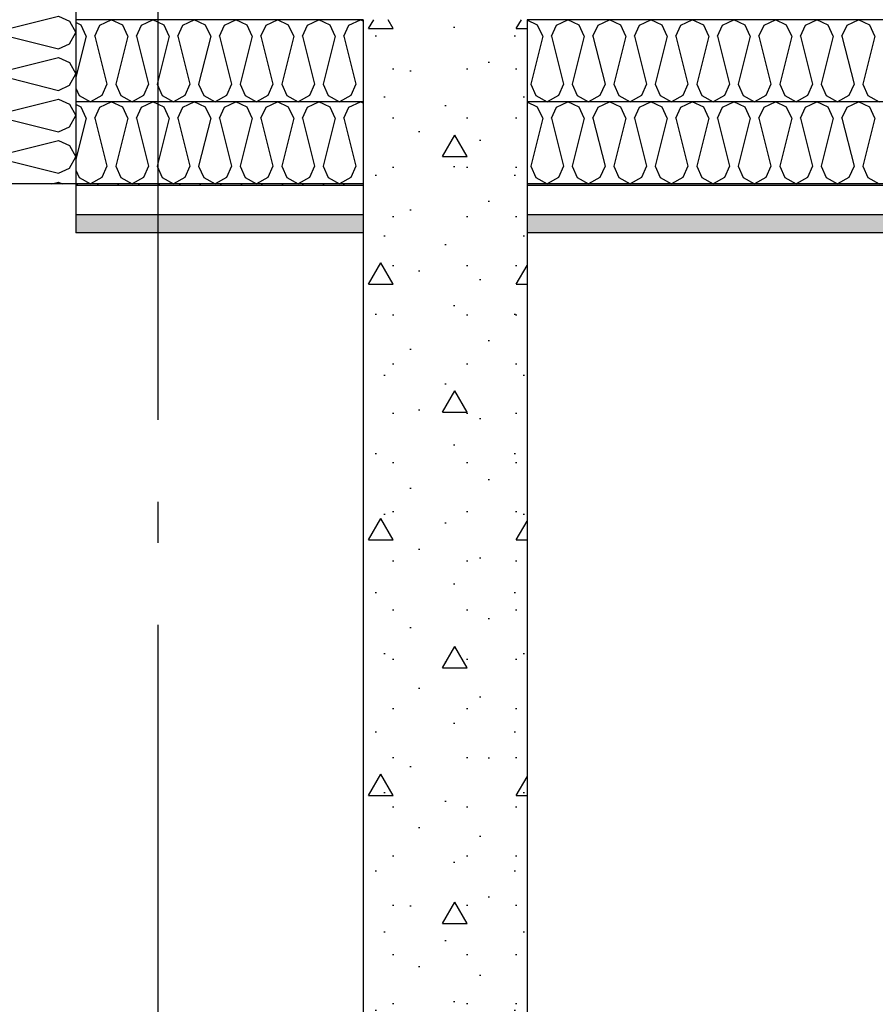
# Model space of a CAD drawing. Header units: millimetres. Extents: x -74465 to -41950, y -2141 to 15832.
# Tile 5 of 131: x -67745 to -66702, y 5669 to 6870. Entities that reach past the tile are written whole.
import ezdxf
from ezdxf.enums import TextEntityAlignment as Align

# ---------------------------------------------------------------- set-up
doc = ezdxf.new("R2010")
doc.units = ezdxf.units.MM
doc.header["$LTSCALE"] = 0.5
doc.header["$MEASUREMENT"] = 0
doc.linetypes.add('Akselinje', pattern=[1500, 1000, -200, 100, -200])
doc.linetypes.add('PLINE', pattern=[0])
for name, color, linetype in [('23-- Yttervegger (Skravur)(Nye konstruksjoner)', 7, 'Continuous'), ('23-- Yttervegger(Nye konstruksjoner)', 7, 'Continuous'), ('232- Ikke-bærende yttervegger (Skravur)(Nye konstruksjoner)', 7, 'Continuous'), ('232- Ikke-bærende yttervegger(Nye konstruksjoner)', 7, 'Continuous'), ('251- Frittbærende dekker (Skravur)(Nye konstruksjoner)', 7, 'Continuous'), ('251- Frittbærende dekker(Nye konstruksjoner)', 7, 'Continuous'), ('82-- Modullinjer', 7, 'Continuous')]:
    doc.layers.add(name, color=color, linetype=linetype)
doc.styles.add('GENERATED_STYLE_1', font='arial.ttf')
pattern_1 = [(0, (0, 0), (0, 43.30127), [0, -25]), (0, (12.5, 21.65), (0, 43.30127), [0, -25])]

# ---------------------------------------------------------------- blocks, each defined once
blk = doc.blocks.new('*X16')
at = {"layer": '232- Ikke-bærende yttervegger (Skravur)(Nye konstruksjoner)', "linetype": 'PLINE'}
for p, q in [((-67770, 7118.8), (-67770.6, 7120)), ((-67756.5, 7112.6), (-67770, 7118.8)), ((-67756.5, 7112.6), (-67727.1, 7120)), ((-67683.6, 7120), (-67676.6, 7107.3)), ((-67756.5, 7102), (-67770, 7095.9)), ((-67756.5, 7102), (-67697.8, 7087.4)), ((-67684.3, 7093.5), (-67676.6, 7107.3)), ((-67770, 7095.9), (-67776.6, 7082)), ((-67697.8, 7087.4), (-67684.3, 7093.5)), ((-67770, 7068.2), (-67776.6, 7082)), ((-67756.5, 7062.1), (-67697.8, 7076.7)), ((-67697.8, 7076.7), (-67684.3, 7070.6)), ((-67756.5, 7062.1), (-67770, 7068.2)), ((-67684.3, 7070.6), (-67676.6, 7056.7)), ((-67756.5, 7051.4), (-67770, 7045.3)), ((-67756.5, 7051.4), (-67697.8, 7036.8)), ((-67684.3, 7042.9), (-67676.6, 7056.7)), ((-67770, 7045.3), (-67776.6, 7031.5)), ((-67697.8, 7036.8), (-67684.3, 7042.9)), ((-67770, 7017.6), (-67776.6, 7031.5)), ((-67756.5, 7011.5), (-67697.8, 7026.1)), ((-67697.8, 7026.1), (-67684.3, 7020)), ((-67756.5, 7011.5), (-67770, 7017.6)), ((-67684.3, 7020), (-67676.6, 7006.2)), ((-67756.5, 7000.8), (-67770, 6994.7)), ((-67756.5, 7000.8), (-67697.8, 6986.2)), ((-67684.3, 6992.3), (-67676.6, 7006.2)), ((-67770, 6994.7), (-67776.6, 6980.9)), ((-67697.8, 6986.2), (-67684.3, 6992.3)), ((-67770, 6967.1), (-67776.6, 6980.9)), ((-67756.5, 6960.9), (-67770, 6967.1)), ((-67756.5, 6960.9), (-67697.8, 6975.6)), ((-67697.8, 6975.6), (-67684.3, 6969.4)), ((-67684.3, 6969.4), (-67676.6, 6955.6)), ((-67684.3, 6941.8), (-67676.6, 6955.6)), ((-67770, 6944.1), (-67776.6, 6930.3)), ((-67756.5, 6950.3), (-67770, 6944.1)), ((-67756.5, 6950.3), (-67697.8, 6935.6)), ((-67697.8, 6935.6), (-67684.3, 6941.8)), ((-67770, 6916.5), (-67776.6, 6930.3)), ((-67756.5, 6910.3), (-67770, 6916.5)), ((-67756.5, 6910.3), (-67697.8, 6925)), ((-67697.8, 6925), (-67684.3, 6918.8)), ((-67684.3, 6918.8), (-67676.6, 6905)), ((-67684.3, 6891.2), (-67676.6, 6905)), ((-67770, 6893.5), (-67776.6, 6879.7)), ((-67756.5, 6899.7), (-67770, 6893.5)), ((-67756.5, 6899.7), (-67697.8, 6885)), ((-67697.8, 6885), (-67684.3, 6891.2)), ((-67770, 6865.9), (-67776.6, 6879.7)), ((-67756.5, 6859.7), (-67697.8, 6874.4)), ((-67697.8, 6874.4), (-67684.3, 6868.2)), ((-67756.5, 6859.7), (-67770, 6865.9)), ((-67684.3, 6868.2), (-67676.6, 6854.4)), ((-67756.5, 6849.1), (-67770, 6842.9)), ((-67756.5, 6849.1), (-67697.8, 6834.4)), ((-67684.3, 6840.6), (-67676.6, 6854.4)), ((-67770, 6842.9), (-67776.6, 6829.1)), ((-67697.8, 6834.4), (-67684.3, 6840.6)), ((-67770, 6815.3), (-67776.6, 6829.1)), ((-67756.5, 6809.1), (-67697.8, 6823.8)), ((-67697.8, 6823.8), (-67684.3, 6817.6)), ((-67756.5, 6809.1), (-67770, 6815.3)), ((-67684.3, 6817.6), (-67676.6, 6803.8)), ((-67756.5, 6798.5), (-67770, 6792.3)), ((-67756.5, 6798.5), (-67697.8, 6783.8)), ((-67684.3, 6790), (-67676.6, 6803.8)), ((-67770, 6792.3), (-67776.6, 6778.5)), ((-67697.8, 6783.8), (-67684.3, 6790)), ((-67770, 6764.7), (-67776.6, 6778.5)), ((-67756.5, 6758.5), (-67697.8, 6773.2)), ((-67697.8, 6773.2), (-67684.3, 6767)), ((-67756.5, 6758.5), (-67770, 6764.7)), ((-67684.3, 6767), (-67676.6, 6753.2)), ((-67684.3, 6739.4), (-67676.6, 6753.2)), ((-67770, 6741.8), (-67776.6, 6727.9)), ((-67756.5, 6747.9), (-67770, 6741.8)), ((-67756.5, 6747.9), (-67697.8, 6733.2)), ((-67697.8, 6733.2), (-67684.3, 6739.4)), ((-67770, 6714.1), (-67776.6, 6727.9)), ((-67756.5, 6708), (-67770, 6714.1)), ((-67756.5, 6708), (-67697.8, 6722.6)), ((-67697.8, 6722.6), (-67684.3, 6716.5)), ((-67684.3, 6716.5), (-67676.6, 6702.6)), ((-67684.3, 6688.8), (-67676.6, 6702.6)), ((-67770, 6691.2), (-67776.6, 6677.3)), ((-67756.5, 6697.3), (-67770, 6691.2)), ((-67756.5, 6697.3), (-67697.8, 6682.7)), ((-67697.8, 6682.7), (-67684.3, 6688.8)), ((-67773.1, 6670), (-67776.6, 6677.3)), ((-67706, 6670), (-67697.8, 6672)), ((-67697.8, 6672), (-67693.4, 6670))]:
    blk.add_line(p, q, dxfattribs=at)
blk = doc.blocks.new('*X18')
at = {"layer": '251- Frittbærende dekker (Skravur)(Nye konstruksjoner)', "linetype": 'PLINE'}
for p, q in [((-67113.8, 6863.5), (-67126.6, 6869.5)), ((-67090.8, 6863.5), (-67077, 6870)), ((-67063.2, 6863.5), (-67077, 6870)), ((-67040.2, 6863.5), (-67026.4, 6870)), ((-67012.6, 6863.5), (-67026.4, 6870)), ((-66989.7, 6863.5), (-66975.8, 6870)), ((-66962, 6863.5), (-66975.8, 6870)), ((-66939.1, 6863.5), (-66925.3, 6870)), ((-66911.4, 6863.5), (-66925.3, 6870)), ((-66888.5, 6863.5), (-66874.7, 6870)), ((-66860.9, 6863.5), (-66874.7, 6870)), ((-66837.9, 6863.5), (-66824.1, 6870)), ((-66810.3, 6863.5), (-66824.1, 6870)), ((-66787.3, 6863.5), (-66773.5, 6870)), ((-66759.7, 6863.5), (-66773.5, 6870)), ((-66736.7, 6863.5), (-66722.9, 6870)), ((-66709.1, 6863.5), (-66722.9, 6870)), ((-67107.6, 6849.9), (-67113.8, 6863.5)), ((-67097, 6849.9), (-67090.8, 6863.5)), ((-67057, 6849.9), (-67063.2, 6863.5)), ((-67046.4, 6849.9), (-67040.2, 6863.5)), ((-67006.5, 6849.9), (-67012.6, 6863.5)), ((-66995.8, 6849.9), (-66989.7, 6863.5)), ((-66955.9, 6849.9), (-66962, 6863.5)), ((-66945.2, 6849.9), (-66939.1, 6863.5)), ((-66905.3, 6849.9), (-66911.4, 6863.5)), ((-66894.7, 6849.9), (-66888.5, 6863.5)), ((-66854.7, 6849.9), (-66860.9, 6863.5)), ((-66844.1, 6849.9), (-66837.9, 6863.5)), ((-66804.1, 6849.9), (-66810.3, 6863.5)), ((-66793.5, 6849.9), (-66787.3, 6863.5)), ((-66753.5, 6849.9), (-66759.7, 6863.5)), ((-66742.9, 6849.9), (-66736.7, 6863.5)), ((-66702.9, 6849.9), (-66709.1, 6863.5)), ((-67107.6, 6849.9), (-67122.3, 6791.3)), ((-67097, 6849.9), (-67082.3, 6791.3)), ((-67057, 6849.9), (-67071.7, 6791.3)), ((-67046.4, 6849.9), (-67031.7, 6791.3)), ((-67006.5, 6849.9), (-67021.1, 6791.3)), ((-66995.8, 6849.9), (-66981.2, 6791.3)), ((-66955.9, 6849.9), (-66970.5, 6791.3)), ((-66945.2, 6849.9), (-66930.6, 6791.3)), ((-66905.3, 6849.9), (-66919.9, 6791.3)), ((-66894.7, 6849.9), (-66880, 6791.3)), ((-66854.7, 6849.9), (-66869.4, 6791.3)), ((-66844.1, 6849.9), (-66829.4, 6791.3)), ((-66804.1, 6849.9), (-66818.8, 6791.3)), ((-66793.5, 6849.9), (-66778.8, 6791.3)), ((-66753.5, 6849.9), (-66768.2, 6791.3)), ((-66742.9, 6849.9), (-66728.2, 6791.3)), ((-66702.9, 6849.9), (-66717.6, 6791.3)), ((-67122.3, 6791.3), (-67116.1, 6777.7)), ((-67082.3, 6791.3), (-67088.5, 6777.7)), ((-67071.7, 6791.3), (-67065.5, 6777.7)), ((-67031.7, 6791.3), (-67037.9, 6777.7)), ((-67021.1, 6791.3), (-67015, 6777.7)), ((-66981.2, 6791.3), (-66987.3, 6777.7)), ((-66970.5, 6791.3), (-66964.4, 6777.7)), ((-66930.6, 6791.3), (-66936.7, 6777.7)), ((-66919.9, 6791.3), (-66913.8, 6777.7)), ((-66880, 6791.3), (-66886.1, 6777.7)), ((-66869.4, 6791.3), (-66863.2, 6777.7)), ((-66829.4, 6791.3), (-66835.6, 6777.7)), ((-66818.8, 6791.3), (-66812.6, 6777.7)), ((-66778.8, 6791.3), (-66785, 6777.7)), ((-66768.2, 6791.3), (-66762, 6777.7)), ((-66728.2, 6791.3), (-66734.4, 6777.7)), ((-66717.6, 6791.3), (-66711.4, 6777.7)), ((-67116.1, 6777.7), (-67102.3, 6770)), ((-67088.5, 6777.7), (-67102.3, 6770)), ((-67065.5, 6777.7), (-67051.7, 6770)), ((-67037.9, 6777.7), (-67051.7, 6770)), ((-67015, 6777.7), (-67001.1, 6770)), ((-66987.3, 6777.7), (-67001.1, 6770)), ((-66964.4, 6777.7), (-66950.6, 6770)), ((-66936.7, 6777.7), (-66950.6, 6770)), ((-66913.8, 6777.7), (-66900, 6770)), ((-66886.1, 6777.7), (-66900, 6770)), ((-66863.2, 6777.7), (-66849.4, 6770)), ((-66835.6, 6777.7), (-66849.4, 6770)), ((-66812.6, 6777.7), (-66798.8, 6770)), ((-66785, 6777.7), (-66798.8, 6770)), ((-66762, 6777.7), (-66748.2, 6770)), ((-66734.4, 6777.7), (-66748.2, 6770)), ((-66711.4, 6777.7), (-66697.6, 6770))]:
    blk.add_line(p, q, dxfattribs=at)
blk = doc.blocks.new('*X19')
at = {"layer": '251- Frittbærende dekker (Skravur)(Nye konstruksjoner)', "linetype": 'PLINE'}
for p, q in [((-67113.8, 6763.5), (-67126.6, 6769.5)), ((-67107.6, 6749.9), (-67113.8, 6763.5)), ((-67097, 6749.9), (-67090.8, 6763.5)), ((-67090.8, 6763.5), (-67077, 6770)), ((-67063.2, 6763.5), (-67077, 6770)), ((-67057, 6749.9), (-67063.2, 6763.5)), ((-67046.4, 6749.9), (-67040.2, 6763.5)), ((-67040.2, 6763.5), (-67026.4, 6770)), ((-67012.6, 6763.5), (-67026.4, 6770)), ((-67006.5, 6749.9), (-67012.6, 6763.5)), ((-66995.8, 6749.9), (-66989.7, 6763.5)), ((-66989.7, 6763.5), (-66975.8, 6770)), ((-66962, 6763.5), (-66975.8, 6770)), ((-66955.9, 6749.9), (-66962, 6763.5)), ((-66945.2, 6749.9), (-66939.1, 6763.5)), ((-66939.1, 6763.5), (-66925.3, 6770)), ((-66911.4, 6763.5), (-66925.3, 6770)), ((-66905.3, 6749.9), (-66911.4, 6763.5)), ((-66894.7, 6749.9), (-66888.5, 6763.5)), ((-66888.5, 6763.5), (-66874.7, 6770)), ((-66860.9, 6763.5), (-66874.7, 6770)), ((-66854.7, 6749.9), (-66860.9, 6763.5)), ((-66844.1, 6749.9), (-66837.9, 6763.5)), ((-66837.9, 6763.5), (-66824.1, 6770)), ((-66810.3, 6763.5), (-66824.1, 6770)), ((-66804.1, 6749.9), (-66810.3, 6763.5)), ((-66793.5, 6749.9), (-66787.3, 6763.5)), ((-66787.3, 6763.5), (-66773.5, 6770)), ((-66759.7, 6763.5), (-66773.5, 6770)), ((-66753.5, 6749.9), (-66759.7, 6763.5)), ((-66742.9, 6749.9), (-66736.7, 6763.5)), ((-66736.7, 6763.5), (-66722.9, 6770)), ((-66709.1, 6763.5), (-66722.9, 6770)), ((-66702.9, 6749.9), (-66709.1, 6763.5)), ((-67107.6, 6749.9), (-67122.3, 6691.3)), ((-67097, 6749.9), (-67082.3, 6691.3)), ((-67057, 6749.9), (-67071.7, 6691.3)), ((-67046.4, 6749.9), (-67031.7, 6691.3)), ((-67006.5, 6749.9), (-67021.1, 6691.3)), ((-66995.8, 6749.9), (-66981.2, 6691.3)), ((-66955.9, 6749.9), (-66970.5, 6691.3)), ((-66945.2, 6749.9), (-66930.6, 6691.3)), ((-66905.3, 6749.9), (-66919.9, 6691.3)), ((-66894.7, 6749.9), (-66880, 6691.3)), ((-66854.7, 6749.9), (-66869.4, 6691.3)), ((-66844.1, 6749.9), (-66829.4, 6691.3)), ((-66804.1, 6749.9), (-66818.8, 6691.3)), ((-66793.5, 6749.9), (-66778.8, 6691.3)), ((-66753.5, 6749.9), (-66768.2, 6691.3)), ((-66742.9, 6749.9), (-66728.2, 6691.3)), ((-66702.9, 6749.9), (-66717.6, 6691.3)), ((-67122.3, 6691.3), (-67116.1, 6677.7)), ((-67082.3, 6691.3), (-67088.5, 6677.7)), ((-67071.7, 6691.3), (-67065.5, 6677.7)), ((-67031.7, 6691.3), (-67037.9, 6677.7)), ((-67021.1, 6691.3), (-67015, 6677.7)), ((-66981.2, 6691.3), (-66987.3, 6677.7)), ((-66970.5, 6691.3), (-66964.4, 6677.7)), ((-66930.6, 6691.3), (-66936.7, 6677.7)), ((-66919.9, 6691.3), (-66913.8, 6677.7)), ((-66880, 6691.3), (-66886.1, 6677.7)), ((-66869.4, 6691.3), (-66863.2, 6677.7)), ((-66829.4, 6691.3), (-66835.6, 6677.7)), ((-66818.8, 6691.3), (-66812.6, 6677.7)), ((-66778.8, 6691.3), (-66785, 6677.7)), ((-66768.2, 6691.3), (-66762, 6677.7)), ((-66728.2, 6691.3), (-66734.4, 6677.7)), ((-66717.6, 6691.3), (-66711.4, 6677.7)), ((-67116.1, 6677.7), (-67102.3, 6670)), ((-67088.5, 6677.7), (-67102.3, 6670)), ((-67065.5, 6677.7), (-67051.7, 6670)), ((-67037.9, 6677.7), (-67051.7, 6670)), ((-67015, 6677.7), (-67001.1, 6670)), ((-66987.3, 6677.7), (-67001.1, 6670)), ((-66964.4, 6677.7), (-66950.6, 6670)), ((-66936.7, 6677.7), (-66950.6, 6670)), ((-66913.8, 6677.7), (-66900, 6670)), ((-66886.1, 6677.7), (-66900, 6670)), ((-66863.2, 6677.7), (-66849.4, 6670)), ((-66835.6, 6677.7), (-66849.4, 6670)), ((-66812.6, 6677.7), (-66798.8, 6670)), ((-66785, 6677.7), (-66798.8, 6670)), ((-66762, 6677.7), (-66748.2, 6670)), ((-66734.4, 6677.7), (-66748.2, 6670)), ((-66711.4, 6677.7), (-66697.6, 6670))]:
    blk.add_line(p, q, dxfattribs=at)
blk = doc.blocks.new('*X20')
at = {"layer": '251- Frittbærende dekker (Skravur)(Nye konstruksjoner)', "linetype": 'PLINE'}
for p, q in [((-67647.3, 6863.5), (-67633.5, 6870)), ((-67619.6, 6863.5), (-67633.5, 6870)), ((-67596.7, 6863.5), (-67582.9, 6870)), ((-67569.1, 6863.5), (-67582.9, 6870)), ((-67546.1, 6863.5), (-67532.3, 6870)), ((-67518.5, 6863.5), (-67532.3, 6870)), ((-67495.5, 6863.5), (-67481.7, 6870)), ((-67467.9, 6863.5), (-67481.7, 6870)), ((-67444.9, 6863.5), (-67431.1, 6870)), ((-67417.3, 6863.5), (-67431.1, 6870)), ((-67394.3, 6863.5), (-67380.5, 6870)), ((-67366.7, 6863.5), (-67380.5, 6870)), ((-67343.8, 6863.5), (-67329.9, 6870)), ((-67326.6, 6868.4), (-67329.9, 6870)), ((-67670.2, 6863.5), (-67676.6, 6866.5)), ((-67664.1, 6849.9), (-67670.2, 6863.5)), ((-67653.4, 6849.9), (-67647.3, 6863.5)), ((-67613.5, 6849.9), (-67619.6, 6863.5)), ((-67602.9, 6849.9), (-67596.7, 6863.5)), ((-67562.9, 6849.9), (-67569.1, 6863.5)), ((-67552.3, 6849.9), (-67546.1, 6863.5)), ((-67512.3, 6849.9), (-67518.5, 6863.5)), ((-67501.7, 6849.9), (-67495.5, 6863.5)), ((-67461.7, 6849.9), (-67467.9, 6863.5)), ((-67451.1, 6849.9), (-67444.9, 6863.5)), ((-67411.1, 6849.9), (-67417.3, 6863.5)), ((-67400.5, 6849.9), (-67394.3, 6863.5)), ((-67360.6, 6849.9), (-67366.7, 6863.5)), ((-67349.9, 6849.9), (-67343.8, 6863.5)), ((-67664.1, 6849.9), (-67676.6, 6799.9)), ((-67653.4, 6849.9), (-67638.8, 6791.3)), ((-67613.5, 6849.9), (-67628.1, 6791.3)), ((-67602.9, 6849.9), (-67588.2, 6791.3)), ((-67562.9, 6849.9), (-67577.6, 6791.3)), ((-67552.3, 6849.9), (-67537.6, 6791.3)), ((-67512.3, 6849.9), (-67527, 6791.3)), ((-67501.7, 6849.9), (-67487, 6791.3)), ((-67461.7, 6849.9), (-67476.4, 6791.3)), ((-67451.1, 6849.9), (-67436.4, 6791.3)), ((-67411.1, 6849.9), (-67425.8, 6791.3)), ((-67400.5, 6849.9), (-67385.8, 6791.3)), ((-67360.6, 6849.9), (-67375.2, 6791.3)), ((-67349.9, 6849.9), (-67335.3, 6791.3)), ((-67676.6, 6786.5), (-67672.6, 6777.7)), ((-67638.8, 6791.3), (-67644.9, 6777.7)), ((-67628.1, 6791.3), (-67622, 6777.7)), ((-67588.2, 6791.3), (-67594.4, 6777.7)), ((-67577.6, 6791.3), (-67571.4, 6777.7)), ((-67537.6, 6791.3), (-67543.8, 6777.7)), ((-67527, 6791.3), (-67520.8, 6777.7)), ((-67487, 6791.3), (-67493.2, 6777.7)), ((-67476.4, 6791.3), (-67470.2, 6777.7)), ((-67436.4, 6791.3), (-67442.6, 6777.7)), ((-67425.8, 6791.3), (-67419.6, 6777.7)), ((-67385.8, 6791.3), (-67392, 6777.7)), ((-67375.2, 6791.3), (-67369.1, 6777.7)), ((-67335.3, 6791.3), (-67341.4, 6777.7)), ((-67672.6, 6777.7), (-67658.8, 6770)), ((-67644.9, 6777.7), (-67658.8, 6770)), ((-67622, 6777.7), (-67608.2, 6770)), ((-67594.4, 6777.7), (-67608.2, 6770)), ((-67571.4, 6777.7), (-67557.6, 6770)), ((-67543.8, 6777.7), (-67557.6, 6770)), ((-67520.8, 6777.7), (-67507, 6770)), ((-67493.2, 6777.7), (-67507, 6770)), ((-67470.2, 6777.7), (-67456.4, 6770)), ((-67442.6, 6777.7), (-67456.4, 6770)), ((-67419.6, 6777.7), (-67405.8, 6770)), ((-67392, 6777.7), (-67405.8, 6770)), ((-67369.1, 6777.7), (-67355.2, 6770)), ((-67341.4, 6777.7), (-67355.2, 6770))]:
    blk.add_line(p, q, dxfattribs=at)
blk = doc.blocks.new('*X21')
at = {"layer": '251- Frittbærende dekker (Skravur)(Nye konstruksjoner)', "linetype": 'PLINE'}
for p, q in [((-67670.2, 6763.5), (-67676.6, 6766.5)), ((-67664.1, 6749.9), (-67670.2, 6763.5)), ((-67653.4, 6749.9), (-67647.3, 6763.5)), ((-67647.3, 6763.5), (-67633.5, 6770)), ((-67619.6, 6763.5), (-67633.5, 6770)), ((-67613.5, 6749.9), (-67619.6, 6763.5)), ((-67602.9, 6749.9), (-67596.7, 6763.5)), ((-67596.7, 6763.5), (-67582.9, 6770)), ((-67569.1, 6763.5), (-67582.9, 6770)), ((-67562.9, 6749.9), (-67569.1, 6763.5)), ((-67552.3, 6749.9), (-67546.1, 6763.5)), ((-67546.1, 6763.5), (-67532.3, 6770)), ((-67518.5, 6763.5), (-67532.3, 6770)), ((-67512.3, 6749.9), (-67518.5, 6763.5)), ((-67501.7, 6749.9), (-67495.5, 6763.5)), ((-67495.5, 6763.5), (-67481.7, 6770)), ((-67467.9, 6763.5), (-67481.7, 6770)), ((-67461.7, 6749.9), (-67467.9, 6763.5)), ((-67451.1, 6749.9), (-67444.9, 6763.5)), ((-67444.9, 6763.5), (-67431.1, 6770)), ((-67417.3, 6763.5), (-67431.1, 6770)), ((-67411.1, 6749.9), (-67417.3, 6763.5)), ((-67400.5, 6749.9), (-67394.3, 6763.5)), ((-67394.3, 6763.5), (-67380.5, 6770)), ((-67366.7, 6763.5), (-67380.5, 6770)), ((-67360.6, 6749.9), (-67366.7, 6763.5)), ((-67349.9, 6749.9), (-67343.8, 6763.5)), ((-67343.8, 6763.5), (-67329.9, 6770)), ((-67326.6, 6768.4), (-67329.9, 6770)), ((-67664.1, 6749.9), (-67676.6, 6699.9)), ((-67653.4, 6749.9), (-67638.8, 6691.3)), ((-67613.5, 6749.9), (-67628.1, 6691.3)), ((-67602.9, 6749.9), (-67588.2, 6691.3)), ((-67562.9, 6749.9), (-67577.6, 6691.3)), ((-67552.3, 6749.9), (-67537.6, 6691.3)), ((-67512.3, 6749.9), (-67527, 6691.3)), ((-67501.7, 6749.9), (-67487, 6691.3)), ((-67461.7, 6749.9), (-67476.4, 6691.3)), ((-67451.1, 6749.9), (-67436.4, 6691.3)), ((-67411.1, 6749.9), (-67425.8, 6691.3)), ((-67400.5, 6749.9), (-67385.8, 6691.3)), ((-67360.6, 6749.9), (-67375.2, 6691.3)), ((-67349.9, 6749.9), (-67335.3, 6691.3)), ((-67638.8, 6691.3), (-67644.9, 6677.7)), ((-67628.1, 6691.3), (-67622, 6677.7)), ((-67588.2, 6691.3), (-67594.4, 6677.7)), ((-67577.6, 6691.3), (-67571.4, 6677.7)), ((-67537.6, 6691.3), (-67543.8, 6677.7)), ((-67527, 6691.3), (-67520.8, 6677.7)), ((-67487, 6691.3), (-67493.2, 6677.7)), ((-67476.4, 6691.3), (-67470.2, 6677.7)), ((-67436.4, 6691.3), (-67442.6, 6677.7)), ((-67425.8, 6691.3), (-67419.6, 6677.7)), ((-67385.8, 6691.3), (-67392, 6677.7)), ((-67375.2, 6691.3), (-67369.1, 6677.7)), ((-67335.3, 6691.3), (-67341.4, 6677.7)), ((-67676.6, 6686.5), (-67672.6, 6677.7)), ((-67672.6, 6677.7), (-67658.8, 6670)), ((-67644.9, 6677.7), (-67658.8, 6670)), ((-67622, 6677.7), (-67608.2, 6670)), ((-67594.4, 6677.7), (-67608.2, 6670)), ((-67571.4, 6677.7), (-67557.6, 6670)), ((-67543.8, 6677.7), (-67557.6, 6670)), ((-67520.8, 6677.7), (-67507, 6670)), ((-67493.2, 6677.7), (-67507, 6670)), ((-67470.2, 6677.7), (-67456.4, 6670)), ((-67442.6, 6677.7), (-67456.4, 6670)), ((-67419.6, 6677.7), (-67405.8, 6670)), ((-67392, 6677.7), (-67405.8, 6670)), ((-67369.1, 6677.7), (-67355.2, 6670)), ((-67341.4, 6677.7), (-67355.2, 6670))]:
    blk.add_line(p, q, dxfattribs=at)
blk = doc.blocks.new('Standard grid marker[5]', base_point=(-67576.6, 15332.1))
at = {"layer": '82-- Modullinjer', "linetype": 'Akselinje'}
blk.add_line((-67576.6, 15132.1), (-67576.6, 2720), dxfattribs=at)
at = {"layer": '82-- Modullinjer', "style": 'GENERATED_STYLE_1'}
for tag, p in [('AC_MarkerText_1_0', (-67576.6, 15669.6)), ('AC_MarkerText_1_1', (-67576.6, 2357.5))]:
    blk.add_attdef(tag, text='', height=175, rotation=360, dxfattribs=at).set_placement(p, align=Align.TOP_CENTER)

msp = doc.modelspace()

# ---------------------------------------------------------------- hatches: boundary and pattern name
at = {"layer": '23-- Yttervegger (Skravur)(Nye konstruksjoner)', "linetype": 'Continuous'}
h = msp.add_hatch(dxfattribs=at)
h.set_pattern_fill('Betong_strukturell', color=256, style=0, pattern_type=2)
h.set_pattern_definition([(0, (0, 0), (0, 311.7692), [30, -150]), (0, (90, 155.9), (0, 311.7692), [30, -150]), (60, (0, 0), (-270, 155.8846), [30, -150]), (60, (180, 0), (-270, 155.8846), [30, -150]), (120, (30, 0), (270, 155.8846), [30, -150]), (120, (210, 0), (270, 155.8846), [30, -150]), (0, (0, 30), (0, 60), [0, -60, 0, -90.000004]), (45, (30, 30), (-42.42641, 42.42641), [0, -45, 0, -75.000003])])
h.paths.add_polyline_path([(-67126.6, 3220), (-67126.6, 6870), (-67326.6, 6870), (-67326.6, 3220)])
at = {"layer": '251- Frittbærende dekker (Skravur)(Nye konstruksjoner)', "linetype": 'Continuous'}
h = msp.add_hatch(dxfattribs=at)
h.set_pattern_fill('Prikker_tett', color=256, style=0, pattern_type=2)
h.set_pattern_definition(pattern_1)
h.paths.add_polyline_path([(-67676.6, 6670), (-67676.6, 6668), (-67326.6, 6668), (-67326.6, 6670)])
h = msp.add_hatch(dxfattribs=at)
h.set_pattern_fill('Prikker_tett', color=256, style=0, pattern_type=2)
h.set_pattern_definition(pattern_1)
h.paths.add_polyline_path([(-67126.6, 6668), (-54826.6, 6668), (-54826.6, 6670), (-67126.6, 6670)])
for points in [[(-67676.6, 6610), (-67326.6, 6610), (-67326.6, 6632), (-67676.6, 6632)], [(-67126.6, 6632), (-67126.6, 6610), (-54826.6, 6610), (-54826.6, 6632)]]:
    msp.add_hatch(color=256, dxfattribs=at).paths.add_polyline_path(points)

# ---------------------------------------------------------------- linework, layer by layer
at = {"layer": '23-- Yttervegger(Nye konstruksjoner)', "linetype": 'PLINE'}
for p, q in [((-67326.6, 6610), (-67326.6, 3220)), ((-67126.6, 6610), (-67126.6, 3220))]:
    msp.add_line(p, q, dxfattribs=at)
at = {"layer": '23-- Yttervegger(Nye konstruksjoner)', "linetype": 'PLINE', "flags": 128}
for points in [[(-67326.6, 6870), (-67326.6, 6770), (-67326.6, 6670), (-67326.6, 6668), (-67326.6, 6632), (-67326.6, 6610)], [(-67126.6, 6870), (-67126.6, 6770), (-67126.6, 6670), (-67126.6, 6668), (-67126.6, 6632), (-67126.6, 6610)]]:
    msp.add_lwpolyline(points, dxfattribs=at)
at = {"layer": '232- Ikke-bærende yttervegger(Nye konstruksjoner)', "linetype": 'PLINE'}
msp.add_line((-67676.6, 6670), (-67776.6, 6670), dxfattribs=at)
at = {"layer": '232- Ikke-bærende yttervegger(Nye konstruksjoner)', "linetype": 'PLINE', "flags": 128}
msp.add_lwpolyline([(-67676.6, 6870), (-67676.6, 6770), (-67676.6, 6670)], dxfattribs=at)
at = {"layer": '251- Frittbærende dekker(Nye konstruksjoner)', "linetype": 'PLINE'}
for p, q in [((-67676.6, 7120), (-67676.6, 6870)), ((-67326.6, 6870), (-67676.6, 6870)), ((-54826.6, 6870), (-67126.6, 6870)), ((-67326.6, 6770), (-67676.6, 6770)), ((-54826.6, 6770), (-67126.6, 6770)), ((-67326.6, 6670), (-67676.6, 6670)), ((-67326.6, 6668), (-67676.6, 6668)), ((-54826.6, 6670), (-67126.6, 6670)), ((-54826.6, 6668), (-67126.6, 6668)), ((-67326.6, 6632), (-67676.6, 6632)), ((-54826.6, 6632), (-67126.6, 6632)), ((-67326.6, 6610), (-67676.6, 6610)), ((-54826.6, 6610), (-67126.6, 6610))]:
    msp.add_line(p, q, dxfattribs=at)
at = {"layer": '251- Frittbærende dekker(Nye konstruksjoner)', "linetype": 'PLINE', "flags": 128}
msp.add_lwpolyline([(-67676.6, 6670), (-67676.6, 6668), (-67676.6, 6632), (-67676.6, 6610)], dxfattribs=at)

# ---------------------------------------------------------------- block references
at = {"layer": '232- Ikke-bærende yttervegger(Nye konstruksjoner)'}
msp.add_blockref('*X16', (0, 0), dxfattribs=at)
at = {"layer": '251- Frittbærende dekker(Nye konstruksjoner)'}
for name in ['*X20', '*X18', '*X21', '*X19']:
    msp.add_blockref(name, (0, 0), dxfattribs=at)
at = {"layer": '82-- Modullinjer', "linetype": 'PLINE'}
msp.add_blockref('Standard grid marker[5]', (-67576.6, 15332.1), dxfattribs=at)

doc.saveas('drawing.dxf')
